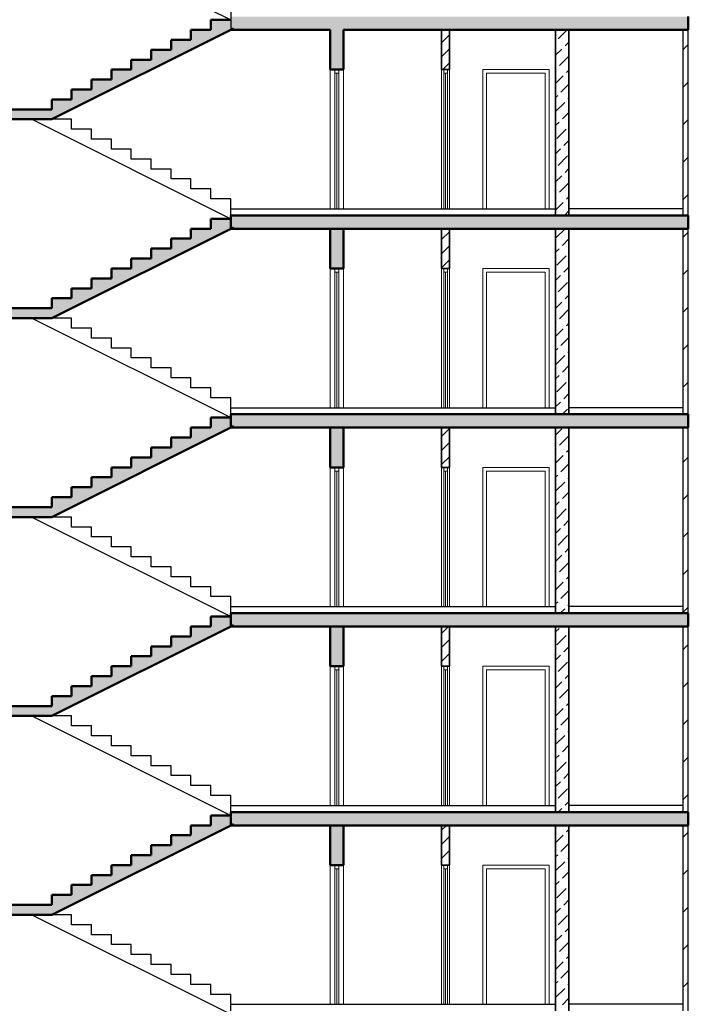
# Model space of a CAD drawing. Header units: millimetres. Extents: x -348641 to 659084, y -187953 to 16029.
# Tile 8 of 256: x -338758 to -328674, y -51502 to -36649. Entities that reach past the tile are written whole.
import ezdxf

# ---------------------------------------------------------------- set-up
doc = ezdxf.new("R2010")
doc.units = ezdxf.units.MM
for name, color, linetype, lineweight in [('Standard', 7, 'Continuous', 25), ('Общий01', 7, 'Continuous', 13), ('Стена_ кирп. кладка не несущ', 7, 'Continuous', 35)]:
    doc.layers.add(name, color=color, linetype=linetype, lineweight=lineweight)
doc.layers.add('Стена_ бетон не несущ.', color=7, linetype='Continuous', lineweight=35, true_color=0xb4b496)

# ---------------------------------------------------------------- blocks, each defined once
blk = doc.blocks.new('разрез1-1')
at = {"layer": 'Общий01', "linetype": 'Continuous', "lineweight": 25, "true_color": 0xf1f1f1, "transparency": 33554687}
for points in [[(-84466, -159217), (-84766, -159217), (-84766, -159367), (-85066, -159367), (-85066, -159517), (-85366, -159517), (-85366, -159667), (-85666, -159667), (-85666, -159817), (-85966, -159817), (-85966, -159967), (-86266, -159967), (-86266, -160117), (-86566, -160117), (-86566, -160267), (-86866, -160267), (-86866, -160417), (-87166, -160417), (-87166, -160567), (-88616, -160567), (-88616, -160717), (-87166, -160717), (-84426, -159347), (-84466, -159367)], [(-84466, -162217), (-84766, -162217), (-84766, -162367), (-85066, -162367), (-85066, -162517), (-85366, -162517), (-85366, -162667), (-85666, -162667), (-85666, -162817), (-85966, -162817), (-85966, -162967), (-86266, -162967), (-86266, -163117), (-86566, -163117), (-86566, -163267), (-86866, -163267), (-86866, -163417), (-87166, -163417), (-87166, -163567), (-88616, -163567), (-88616, -163717), (-87166, -163717), (-84426, -162347), (-84466, -162367)], [(-84466, -165217), (-84766, -165217), (-84766, -165367), (-85066, -165367), (-85066, -165517), (-85366, -165517), (-85366, -165667), (-85666, -165667), (-85666, -165817), (-85966, -165817), (-85966, -165967), (-86266, -165967), (-86266, -166117), (-86566, -166117), (-86566, -166267), (-86866, -166267), (-86866, -166417), (-87166, -166417), (-87166, -166567), (-88616, -166567), (-88616, -166717), (-87166, -166717), (-84426, -165347), (-84466, -165367)], [(-84466, -168217), (-84766, -168217), (-84766, -168367), (-85066, -168367), (-85066, -168517), (-85366, -168517), (-85366, -168667), (-85666, -168667), (-85666, -168817), (-85966, -168817), (-85966, -168967), (-86266, -168967), (-86266, -169117), (-86566, -169117), (-86566, -169267), (-86866, -169267), (-86866, -169417), (-87166, -169417), (-87166, -169567), (-88616, -169567), (-88616, -169717), (-87166, -169717), (-84426, -168347), (-84466, -168367)], [(-84466, -171217), (-84766, -171217), (-84766, -171367), (-85066, -171367), (-85066, -171517), (-85366, -171517), (-85366, -171667), (-85666, -171667), (-85666, -171817), (-85966, -171817), (-85966, -171967), (-86266, -171967), (-86266, -172117), (-86566, -172117), (-86566, -172267), (-86866, -172267), (-86866, -172417), (-87166, -172417), (-87166, -172567), (-88616, -172567), (-88616, -172717), (-87166, -172717), (-84426, -171347), (-84466, -171367)]]:
    blk.add_hatch(color=7, dxfattribs=at).paths.add_polyline_path(points)
at = {"layer": 'Общий01', "linetype": 'Continuous', "lineweight": 50, "true_color": 0xf1f1f1, "transparency": 33554687}
for points in [[(-77566, -159167), (-84466, -159167), (-84466, -159367), (-77566, -159367)], [(-77566, -159367), (-77566, -159167), (-84466, -159167), (-84466, -159367)], [(-82966, -159967), (-82766, -159967), (-82766, -159367), (-82966, -159367)], [(-77566, -162167), (-84466, -162167), (-84466, -162367), (-77566, -162367)], [(-77566, -162367), (-77566, -162167), (-84466, -162167), (-84466, -162367)], [(-82966, -162967), (-82766, -162967), (-82766, -162367), (-82966, -162367)], [(-77566, -165167), (-84466, -165167), (-84466, -165367), (-77566, -165367)], [(-77566, -165367), (-77566, -165167), (-84466, -165167), (-84466, -165367)], [(-82966, -165967), (-82766, -165967), (-82766, -165367), (-82966, -165367)], [(-77566, -168167), (-84466, -168167), (-84466, -168367), (-77566, -168367)], [(-77566, -168367), (-77566, -168167), (-84466, -168167), (-84466, -168367)], [(-82966, -168967), (-82766, -168967), (-82766, -168367), (-82966, -168367)], [(-77566, -171167), (-84466, -171167), (-84466, -171367), (-77566, -171367)], [(-77566, -171367), (-77566, -171167), (-84466, -171167), (-84466, -171367)], [(-82966, -171967), (-82766, -171967), (-82766, -171367), (-82966, -171367)]]:
    blk.add_hatch(color=7, dxfattribs=at).paths.add_polyline_path(points)
at = {"layer": 'Standard', "color": 7, "linetype": 'Continuous', "lineweight": 13, "transparency": 33554687}
for p, q in [((-82966, -159967), (-82966, -162067)), ((-82894, -159967), (-82894, -160023)), ((-82894, -160023), (-82838, -160023)), ((-82894, -162067), (-82894, -160023)), ((-82866, -162066), (-82866, -160023)), ((-82838, -160023), (-82838, -159967)), ((-82838, -160023), (-82838, -162067)), ((-82766, -162067), (-82766, -159967)), ((-81286, -159967), (-81286, -162067)), ((-81254, -159967), (-81254, -160023)), ((-81254, -160023), (-81198, -160023)), ((-81254, -162067), (-81254, -160023)), ((-81226, -162066), (-81226, -160023)), ((-81198, -160023), (-81198, -159967)), ((-81198, -160023), (-81198, -162067)), ((-81166, -162067), (-81166, -159967)), ((-80666, -159967), (-80666, -162067)), ((-79666, -159967), (-80666, -159967)), ((-80610, -162067), (-80610, -160023)), ((-80610, -160023), (-79722, -160023)), ((-79722, -160023), (-79722, -162067)), ((-79666, -159967), (-79666, -162067)), ((-82966, -162967), (-82966, -165067)), ((-82894, -162967), (-82894, -163023)), ((-82894, -165067), (-82894, -163023)), ((-82894, -163023), (-82838, -163023)), ((-82866, -165066), (-82866, -163023)), ((-82838, -163023), (-82838, -162967)), ((-82838, -163023), (-82838, -165067)), ((-82766, -165067), (-82766, -162967)), ((-81286, -162967), (-81286, -165067)), ((-81254, -162967), (-81254, -163023)), ((-81254, -165067), (-81254, -163023)), ((-81254, -163023), (-81198, -163023)), ((-81226, -165066), (-81226, -163023)), ((-81198, -163023), (-81198, -162967)), ((-81198, -163023), (-81198, -165067)), ((-81166, -165067), (-81166, -162967)), ((-80666, -162967), (-80666, -165067)), ((-79666, -162967), (-80666, -162967)), ((-80610, -165067), (-80610, -163023)), ((-80610, -163023), (-79722, -163023)), ((-79722, -163023), (-79722, -165067)), ((-79666, -162967), (-79666, -165067)), ((-82966, -165967), (-82966, -168067)), ((-82894, -165967), (-82894, -166023)), ((-82894, -166023), (-82838, -166023)), ((-82894, -168067), (-82894, -166023)), ((-82866, -168066), (-82866, -166023)), ((-82838, -166023), (-82838, -165967)), ((-82838, -166023), (-82838, -168067)), ((-82766, -168067), (-82766, -165967)), ((-81286, -165967), (-81286, -168067)), ((-81254, -165967), (-81254, -166023)), ((-81254, -166023), (-81198, -166023)), ((-81254, -168067), (-81254, -166023)), ((-81226, -168066), (-81226, -166023)), ((-81198, -166023), (-81198, -165967)), ((-81198, -166023), (-81198, -168067)), ((-81166, -168067), (-81166, -165967)), ((-80666, -165967), (-80666, -168067)), ((-79666, -165967), (-80666, -165967)), ((-80610, -168067), (-80610, -166023)), ((-80610, -166023), (-79722, -166023)), ((-79722, -166023), (-79722, -168067)), ((-79666, -165967), (-79666, -168067)), ((-82966, -168967), (-82966, -171067)), ((-82894, -168967), (-82894, -169023)), ((-82894, -169023), (-82838, -169023)), ((-82894, -171067), (-82894, -169023)), ((-82866, -171066), (-82866, -169023)), ((-82838, -169023), (-82838, -168967)), ((-82838, -169023), (-82838, -171067)), ((-82766, -171067), (-82766, -168967)), ((-81286, -168967), (-81286, -171067)), ((-81254, -168967), (-81254, -169023)), ((-81254, -169023), (-81198, -169023)), ((-81254, -171067), (-81254, -169023)), ((-81226, -171066), (-81226, -169023)), ((-81198, -169023), (-81198, -168967)), ((-81198, -169023), (-81198, -171067)), ((-81166, -171067), (-81166, -168967)), ((-80666, -168967), (-80666, -171067)), ((-79666, -168967), (-80666, -168967)), ((-80610, -171067), (-80610, -169023)), ((-80610, -169023), (-79722, -169023)), ((-79722, -169023), (-79722, -171067)), ((-79666, -168967), (-79666, -171067)), ((-82966, -171967), (-82966, -174067)), ((-82894, -171967), (-82894, -172023)), ((-82838, -172023), (-82838, -171967)), ((-82766, -174067), (-82766, -171967)), ((-81286, -171967), (-81286, -174067)), ((-81254, -171967), (-81254, -172023)), ((-81198, -172023), (-81198, -171967)), ((-81166, -174067), (-81166, -171967)), ((-80666, -171967), (-80666, -174067)), ((-79666, -171967), (-80666, -171967)), ((-79666, -171967), (-79666, -174067)), ((-82894, -172023), (-82838, -172023)), ((-82894, -174067), (-82894, -172023)), ((-82866, -174066), (-82866, -172023)), ((-82838, -172023), (-82838, -174067)), ((-81254, -172023), (-81198, -172023)), ((-81254, -174067), (-81254, -172023)), ((-81226, -174066), (-81226, -172023)), ((-81198, -172023), (-81198, -174067)), ((-80610, -174067), (-80610, -172023)), ((-80610, -172023), (-79722, -172023)), ((-79722, -172023), (-79722, -174067))]:
    blk.add_line(p, q, dxfattribs=at)
at = {"layer": 'Standard', "color": 7, "linetype": 'Continuous', "lineweight": 25, "transparency": 33554687}
for p, q in [((-84466, -162067), (-79566, -162067)), ((-77646, -162067), (-79366, -162067)), ((-84466, -165067), (-79566, -165067)), ((-77646, -165067), (-79366, -165067)), ((-84466, -168067), (-79566, -168067)), ((-77646, -168067), (-79366, -168067)), ((-84466, -171067), (-79566, -171067)), ((-77646, -171067), (-79366, -171067)), ((-84466, -174067), (-79566, -174067)), ((-77646, -174067), (-79366, -174067))]:
    blk.add_line(p, q, dxfattribs=at)
at = {"layer": 'Общий01', "color": 7, "linetype": 'Continuous', "lineweight": 25, "transparency": 33554687}
for p, q in [((-87466, -157717), (-84466, -159217)), ((-84466, -159067), (-84466, -159367)), ((-87466, -160717), (-84466, -162217)), ((-86866, -160717), (-87166, -160717)), ((-86866, -160867), (-86866, -160717)), ((-86566, -160867), (-86866, -160867)), ((-86566, -161017), (-86566, -160867)), ((-86266, -161017), (-86566, -161017)), ((-86266, -161167), (-86266, -161017)), ((-85966, -161167), (-86266, -161167)), ((-85966, -161317), (-85966, -161167)), ((-85666, -161317), (-85966, -161317)), ((-85666, -161467), (-85666, -161317)), ((-85366, -161467), (-85666, -161467)), ((-85366, -161617), (-85366, -161467)), ((-85066, -161617), (-85366, -161617)), ((-85066, -161767), (-85066, -161617)), ((-84766, -161767), (-85066, -161767)), ((-84766, -161917), (-84766, -161767)), ((-84466, -161917), (-84766, -161917)), ((-84466, -162167), (-84466, -161917)), ((-87466, -163717), (-84466, -165217)), ((-86866, -163717), (-87166, -163717)), ((-86866, -163867), (-86866, -163717)), ((-86566, -163867), (-86866, -163867)), ((-86566, -164017), (-86566, -163867)), ((-86266, -164017), (-86566, -164017)), ((-86266, -164167), (-86266, -164017)), ((-85966, -164167), (-86266, -164167)), ((-85966, -164317), (-85966, -164167)), ((-85666, -164317), (-85966, -164317)), ((-85666, -164467), (-85666, -164317)), ((-85366, -164467), (-85666, -164467)), ((-85366, -164617), (-85366, -164467)), ((-85066, -164617), (-85366, -164617)), ((-85066, -164767), (-85066, -164617)), ((-84766, -164767), (-85066, -164767)), ((-84766, -164917), (-84766, -164767)), ((-84466, -164917), (-84766, -164917)), ((-84466, -165167), (-84466, -164917)), ((-87466, -166717), (-84466, -168217)), ((-86866, -166717), (-87166, -166717)), ((-86866, -166867), (-86866, -166717)), ((-86566, -166867), (-86866, -166867)), ((-86566, -167017), (-86566, -166867)), ((-86266, -167017), (-86566, -167017)), ((-86266, -167167), (-86266, -167017)), ((-85966, -167167), (-86266, -167167)), ((-85966, -167317), (-85966, -167167)), ((-85666, -167317), (-85966, -167317)), ((-85666, -167467), (-85666, -167317)), ((-85366, -167467), (-85666, -167467)), ((-85366, -167617), (-85366, -167467)), ((-85066, -167617), (-85366, -167617)), ((-85066, -167767), (-85066, -167617)), ((-84766, -167767), (-85066, -167767)), ((-84766, -167917), (-84766, -167767)), ((-84466, -167917), (-84766, -167917)), ((-84466, -168167), (-84466, -167917)), ((-87466, -169717), (-84466, -171217)), ((-86866, -169717), (-87166, -169717)), ((-86866, -169867), (-86866, -169717)), ((-86566, -169867), (-86866, -169867)), ((-86566, -170017), (-86566, -169867)), ((-86266, -170017), (-86566, -170017)), ((-86266, -170167), (-86266, -170017)), ((-85966, -170167), (-86266, -170167)), ((-85966, -170317), (-85966, -170167)), ((-85666, -170317), (-85966, -170317)), ((-85666, -170467), (-85666, -170317)), ((-85366, -170467), (-85666, -170467)), ((-85366, -170617), (-85366, -170467)), ((-85066, -170617), (-85366, -170617)), ((-85066, -170767), (-85066, -170617)), ((-84766, -170767), (-85066, -170767)), ((-84766, -170917), (-84766, -170767)), ((-84466, -170917), (-84766, -170917)), ((-84466, -171167), (-84466, -170917)), ((-87466, -172717), (-84466, -174217)), ((-86866, -172717), (-87166, -172717)), ((-86866, -172867), (-86866, -172717)), ((-86566, -172867), (-86866, -172867)), ((-86566, -173017), (-86566, -172867)), ((-86266, -173017), (-86566, -173017)), ((-86266, -173167), (-86266, -173017)), ((-85966, -173167), (-86266, -173167)), ((-85966, -173317), (-85966, -173167)), ((-85666, -173317), (-85966, -173317)), ((-85666, -173467), (-85666, -173317)), ((-85366, -173467), (-85666, -173467)), ((-85366, -173617), (-85366, -173467)), ((-85066, -173617), (-85366, -173617)), ((-85066, -173767), (-85066, -173617)), ((-84766, -173767), (-85066, -173767)), ((-84766, -173917), (-84766, -173767)), ((-84466, -173917), (-84766, -173917)), ((-84466, -174167), (-84466, -173917))]:
    blk.add_line(p, q, dxfattribs=at)
at = {"layer": 'Общий01', "color": 7, "linetype": 'Continuous', "lineweight": 50, "transparency": 33554687}
for p, q in [((-84466, -159217), (-84766, -159217)), ((-84766, -159217), (-84766, -159367)), ((-77566, -159167), (-77566, -159367)), ((-87166, -160717), (-84426, -159347)), ((-84766, -159367), (-85066, -159367)), ((-85066, -159367), (-85066, -159517)), ((-82966, -159367), (-84466, -159367)), ((-82966, -159367), (-84466, -159367)), ((-82966, -159367), (-82966, -159967)), ((-77566, -159367), (-82766, -159367)), ((-82766, -159967), (-82766, -159367)), ((-85066, -159517), (-85366, -159517)), ((-85366, -159517), (-85366, -159667)), ((-85366, -159667), (-85666, -159667)), ((-85666, -159667), (-85666, -159817)), ((-85666, -159817), (-85966, -159817)), ((-85966, -159817), (-85966, -159967)), ((-85966, -159967), (-86266, -159967)), ((-86266, -159967), (-86266, -160117)), ((-82966, -159967), (-82894, -159967)), ((-82894, -159967), (-82838, -159967)), ((-82838, -159967), (-82766, -159967)), ((-86266, -160117), (-86566, -160117)), ((-86566, -160117), (-86566, -160267)), ((-86566, -160267), (-86866, -160267)), ((-86866, -160267), (-86866, -160417)), ((-86866, -160417), (-87166, -160417)), ((-87166, -160417), (-87166, -160567)), ((-87166, -160567), (-87166, -160417)), ((-87166, -160567), (-88616, -160567)), ((-87166, -160717), (-88616, -160717)), ((-77566, -162167), (-84466, -162167)), ((-77566, -162167), (-84466, -162167)), ((-84466, -162167), (-84466, -162367)), ((-77566, -162367), (-77566, -162167)), ((-77566, -162367), (-77566, -162167)), ((-84466, -162217), (-84766, -162217)), ((-84766, -162217), (-84766, -162367)), ((-87166, -163717), (-84426, -162347)), ((-84766, -162367), (-85066, -162367)), ((-85066, -162367), (-85066, -162517)), ((-82966, -162367), (-84466, -162367)), ((-82966, -162367), (-84466, -162367)), ((-82966, -162367), (-82966, -162967)), ((-82766, -162367), (-82966, -162367)), ((-82766, -162367), (-82966, -162367)), ((-81286, -162367), (-82766, -162367)), ((-81286, -162367), (-82766, -162367)), ((-82766, -162967), (-82766, -162367)), ((-81166, -162367), (-81286, -162367)), ((-81166, -162367), (-81286, -162367)), ((-79566, -162367), (-81166, -162367)), ((-79566, -162367), (-81166, -162367)), ((-79366, -162367), (-79566, -162367)), ((-79366, -162367), (-79566, -162367)), ((-79361, -162367), (-79366, -162367)), ((-79361, -162367), (-79366, -162367)), ((-77651, -162367), (-79361, -162367)), ((-77651, -162367), (-79361, -162367)), ((-77646, -162367), (-77651, -162367)), ((-77646, -162367), (-77651, -162367)), ((-77566, -162367), (-77646, -162367)), ((-77566, -162367), (-77646, -162367)), ((-85066, -162517), (-85366, -162517)), ((-85366, -162517), (-85366, -162667)), ((-85366, -162667), (-85666, -162667)), ((-85666, -162667), (-85666, -162817)), ((-85666, -162817), (-85966, -162817)), ((-85966, -162817), (-85966, -162967)), ((-85966, -162967), (-86266, -162967)), ((-86266, -162967), (-86266, -163117)), ((-82966, -162967), (-82894, -162967)), ((-82894, -162967), (-82838, -162967)), ((-82838, -162967), (-82766, -162967)), ((-86266, -163117), (-86566, -163117)), ((-86566, -163117), (-86566, -163267)), ((-86566, -163267), (-86866, -163267)), ((-86866, -163267), (-86866, -163417)), ((-86866, -163417), (-87166, -163417)), ((-87166, -163417), (-87166, -163567)), ((-87166, -163567), (-87166, -163417)), ((-87166, -163567), (-88616, -163567)), ((-87166, -163717), (-88616, -163717)), ((-84466, -165217), (-84766, -165217)), ((-84766, -165217), (-84766, -165367)), ((-77566, -165167), (-84466, -165167)), ((-77566, -165167), (-84466, -165167)), ((-84466, -165167), (-84466, -165367)), ((-77566, -165367), (-77566, -165167)), ((-77566, -165367), (-77566, -165167)), ((-87166, -166717), (-84426, -165347)), ((-84766, -165367), (-85066, -165367)), ((-85066, -165367), (-85066, -165517)), ((-82966, -165367), (-84466, -165367)), ((-82966, -165367), (-84466, -165367)), ((-82966, -165367), (-82966, -165967)), ((-82766, -165367), (-82966, -165367)), ((-82766, -165367), (-82966, -165367)), ((-81286, -165367), (-82766, -165367)), ((-81286, -165367), (-82766, -165367)), ((-82766, -165967), (-82766, -165367)), ((-81166, -165367), (-81286, -165367)), ((-81166, -165367), (-81286, -165367)), ((-79566, -165367), (-81166, -165367)), ((-79566, -165367), (-81166, -165367)), ((-79366, -165367), (-79566, -165367)), ((-79366, -165367), (-79566, -165367)), ((-79361, -165367), (-79366, -165367)), ((-79361, -165367), (-79366, -165367)), ((-77651, -165367), (-79361, -165367)), ((-77651, -165367), (-79361, -165367)), ((-77646, -165367), (-77651, -165367)), ((-77646, -165367), (-77651, -165367)), ((-77566, -165367), (-77646, -165367)), ((-77566, -165367), (-77646, -165367)), ((-85066, -165517), (-85366, -165517)), ((-85366, -165517), (-85366, -165667)), ((-85366, -165667), (-85666, -165667)), ((-85666, -165667), (-85666, -165817)), ((-85666, -165817), (-85966, -165817)), ((-85966, -165817), (-85966, -165967)), ((-85966, -165967), (-86266, -165967)), ((-86266, -165967), (-86266, -166117)), ((-82966, -165967), (-82894, -165967)), ((-82894, -165967), (-82838, -165967)), ((-82838, -165967), (-82766, -165967)), ((-86266, -166117), (-86566, -166117)), ((-86566, -166117), (-86566, -166267)), ((-86566, -166267), (-86866, -166267)), ((-86866, -166267), (-86866, -166417)), ((-86866, -166417), (-87166, -166417)), ((-87166, -166417), (-87166, -166567)), ((-87166, -166567), (-87166, -166417)), ((-87166, -166567), (-88616, -166567)), ((-87166, -166717), (-88616, -166717)), ((-84466, -168217), (-84766, -168217)), ((-84766, -168217), (-84766, -168367)), ((-77566, -168167), (-84466, -168167)), ((-77566, -168167), (-84466, -168167)), ((-84466, -168167), (-84466, -168367)), ((-77566, -168367), (-77566, -168167)), ((-77566, -168367), (-77566, -168167)), ((-87166, -169717), (-84426, -168347)), ((-84766, -168367), (-85066, -168367)), ((-85066, -168367), (-85066, -168517)), ((-82966, -168367), (-84466, -168367)), ((-82966, -168367), (-84466, -168367)), ((-82966, -168367), (-82966, -168967)), ((-82766, -168367), (-82966, -168367)), ((-82766, -168367), (-82966, -168367)), ((-81286, -168367), (-82766, -168367)), ((-81286, -168367), (-82766, -168367)), ((-82766, -168967), (-82766, -168367)), ((-81166, -168367), (-81286, -168367)), ((-81166, -168367), (-81286, -168367)), ((-79566, -168367), (-81166, -168367)), ((-79566, -168367), (-81166, -168367)), ((-79366, -168367), (-79566, -168367)), ((-79366, -168367), (-79566, -168367)), ((-79361, -168367), (-79366, -168367)), ((-79361, -168367), (-79366, -168367)), ((-77651, -168367), (-79361, -168367)), ((-77651, -168367), (-79361, -168367)), ((-77646, -168367), (-77651, -168367)), ((-77646, -168367), (-77651, -168367)), ((-77566, -168367), (-77646, -168367)), ((-77566, -168367), (-77646, -168367)), ((-85066, -168517), (-85366, -168517)), ((-85366, -168517), (-85366, -168667)), ((-85366, -168667), (-85666, -168667)), ((-85666, -168667), (-85666, -168817)), ((-85666, -168817), (-85966, -168817)), ((-85966, -168817), (-85966, -168967)), ((-85966, -168967), (-86266, -168967)), ((-86266, -168967), (-86266, -169117)), ((-82966, -168967), (-82894, -168967)), ((-82894, -168967), (-82838, -168967)), ((-82838, -168967), (-82766, -168967)), ((-86266, -169117), (-86566, -169117)), ((-86566, -169117), (-86566, -169267)), ((-86566, -169267), (-86866, -169267)), ((-86866, -169267), (-86866, -169417)), ((-86866, -169417), (-87166, -169417)), ((-87166, -169417), (-87166, -169567)), ((-87166, -169567), (-87166, -169417)), ((-87166, -169567), (-88616, -169567)), ((-87166, -169717), (-88616, -169717)), ((-84466, -171217), (-84766, -171217)), ((-84766, -171217), (-84766, -171367)), ((-77566, -171167), (-84466, -171167)), ((-77566, -171167), (-84466, -171167)), ((-84466, -171167), (-84466, -171367)), ((-77566, -171367), (-77566, -171167)), ((-77566, -171367), (-77566, -171167)), ((-87166, -172717), (-84426, -171347)), ((-84766, -171367), (-85066, -171367)), ((-85066, -171367), (-85066, -171517)), ((-82966, -171367), (-84466, -171367)), ((-82966, -171367), (-84466, -171367)), ((-82966, -171367), (-82966, -171967)), ((-82766, -171367), (-82966, -171367)), ((-82766, -171367), (-82966, -171367)), ((-81286, -171367), (-82766, -171367)), ((-81286, -171367), (-82766, -171367)), ((-82766, -171967), (-82766, -171367)), ((-81166, -171367), (-81286, -171367)), ((-81166, -171367), (-81286, -171367)), ((-79566, -171367), (-81166, -171367)), ((-79566, -171367), (-81166, -171367)), ((-79366, -171367), (-79566, -171367)), ((-79366, -171367), (-79566, -171367)), ((-79361, -171367), (-79366, -171367)), ((-79361, -171367), (-79366, -171367)), ((-77651, -171367), (-79361, -171367)), ((-77651, -171367), (-79361, -171367)), ((-77646, -171367), (-77651, -171367)), ((-77646, -171367), (-77651, -171367)), ((-77566, -171367), (-77646, -171367)), ((-77566, -171367), (-77646, -171367)), ((-85066, -171517), (-85366, -171517)), ((-85366, -171517), (-85366, -171667)), ((-85366, -171667), (-85666, -171667)), ((-85666, -171667), (-85666, -171817)), ((-85666, -171817), (-85966, -171817)), ((-85966, -171817), (-85966, -171967)), ((-85966, -171967), (-86266, -171967)), ((-86266, -171967), (-86266, -172117)), ((-82966, -171967), (-82894, -171967)), ((-82894, -171967), (-82838, -171967)), ((-82838, -171967), (-82766, -171967)), ((-86266, -172117), (-86566, -172117)), ((-86566, -172117), (-86566, -172267)), ((-86566, -172267), (-86866, -172267)), ((-86866, -172267), (-86866, -172417)), ((-86866, -172417), (-87166, -172417)), ((-87166, -172417), (-87166, -172567)), ((-87166, -172567), (-87166, -172417)), ((-87166, -172567), (-88616, -172567)), ((-87166, -172717), (-88616, -172717))]:
    blk.add_line(p, q, dxfattribs=at)
at = {"layer": 'Стена_ бетон не несущ.', "color": 191, "linetype": 'Continuous', "lineweight": 35, "true_color": 0xc8aaf3, "transparency": 33554687}
for p, q in [((-79566, -159367), (-79566, -162167)), ((-79366, -162167), (-79366, -159367)), ((-79566, -162367), (-79566, -165167)), ((-79366, -165167), (-79366, -162367)), ((-79566, -165367), (-79566, -168167)), ((-79366, -168167), (-79366, -165367)), ((-79566, -168367), (-79566, -171167)), ((-79366, -171167), (-79366, -168367)), ((-79566, -171367), (-79566, -174167)), ((-79366, -174167), (-79366, -171367))]:
    blk.add_line(p, q, dxfattribs=at)
at = {"layer": 'Стена_ бетон не несущ.', "color": 191, "linetype": 'Continuous', "lineweight": 18, "true_color": 0xc8aaf3, "transparency": 33554687}
for p, q in [((-79528, -159502), (-79393, -159367)), ((-79566, -159751), (-79472, -159658)), ((-79422, -159608), (-79366, -159551)), ((-79507, -159905), (-79366, -159764)), ((-79566, -159964), (-79557, -159955)), ((-79566, -160176), (-79451, -160061)), ((-79401, -160011), (-79366, -159976)), ((-79486, -160308), (-79366, -160188)), ((-79566, -160388), (-79535, -160358)), ((-79380, -160414), (-79366, -160400)), ((-79566, -160600), (-79429, -160464)), ((-79465, -160711), (-79366, -160612)), ((-79566, -160812), (-79514, -160761)), ((-79550, -161008), (-79408, -160867)), ((-79443, -161114), (-79366, -161036)), ((-79566, -161236), (-79493, -161164)), ((-79528, -161411), (-79387, -161270)), ((-79566, -161661), (-79472, -161567)), ((-79422, -161517), (-79366, -161461)), ((-79507, -161814), (-79366, -161673)), ((-79566, -161873), (-79557, -161864)), ((-79401, -161920), (-79366, -161885)), ((-79566, -162085), (-79451, -161970)), ((-79435, -162167), (-79366, -162097)), ((-79566, -162509), (-79429, -162373)), ((-79465, -162620), (-79366, -162521)), ((-79566, -162721), (-79514, -162670)), ((-79550, -162917), (-79408, -162776)), ((-79566, -163146), (-79493, -163073)), ((-79443, -163023), (-79366, -162946)), ((-79528, -163320), (-79387, -163179)), ((-79422, -163427), (-79366, -163370)), ((-79566, -163570), (-79472, -163476)), ((-79507, -163724), (-79366, -163582)), ((-79566, -163782), (-79557, -163773)), ((-79401, -163830), (-79366, -163794)), ((-79566, -163994), (-79451, -163879)), ((-79486, -164127), (-79366, -164006)), ((-79566, -164206), (-79535, -164176)), ((-79380, -164233), (-79366, -164218)), ((-79566, -164418), (-79429, -164282)), ((-79465, -164530), (-79366, -164430)), ((-79566, -164630), (-79514, -164579)), ((-79550, -164827), (-79408, -164685)), ((-79443, -164933), (-79366, -164855)), ((-79566, -165055), (-79493, -164982)), ((-79465, -165167), (-79387, -165088)), ((-79566, -165479), (-79472, -165385)), ((-79507, -165633), (-79366, -165491)), ((-79566, -165691), (-79557, -165682)), ((-79401, -165739), (-79366, -165703)), ((-79566, -165903), (-79451, -165788)), ((-79486, -166036), (-79366, -165915)), ((-79566, -166115), (-79535, -166085)), ((-79566, -166328), (-79429, -166191)), ((-79380, -166142), (-79366, -166128)), ((-79465, -166439), (-79366, -166340)), ((-79566, -166540), (-79514, -166488)), ((-79550, -166736), (-79408, -166594)), ((-79443, -166842), (-79366, -166764)), ((-79566, -166964), (-79493, -166891)), ((-79528, -167139), (-79387, -166997)), ((-79422, -167245), (-79366, -167188)), ((-79566, -167388), (-79472, -167294)), ((-79507, -167542), (-79366, -167400)), ((-79566, -167600), (-79557, -167591)), ((-79401, -167648), (-79366, -167612)), ((-79566, -167812), (-79451, -167697)), ((-79486, -167945), (-79366, -167825)), ((-79566, -168025), (-79535, -167994)), ((-79496, -168167), (-79429, -168100)), ((-79380, -168051), (-79366, -168037)), ((-79566, -168449), (-79514, -168397)), ((-79550, -168645), (-79408, -168504)), ((-79443, -168751), (-79366, -168673)), ((-79566, -168873), (-79493, -168801)), ((-79528, -169048), (-79387, -168907)), ((-79422, -169154), (-79366, -169097)), ((-79566, -169297), (-79472, -169204)), ((-79507, -169451), (-79366, -169310)), ((-79566, -169510), (-79557, -169501)), ((-79566, -169722), (-79451, -169607)), ((-79401, -169557), (-79366, -169522)), ((-79486, -169854), (-79366, -169734)), ((-79566, -169934), (-79535, -169904)), ((-79566, -170146), (-79429, -170010)), ((-79380, -169960), (-79366, -169946)), ((-79465, -170257), (-79366, -170158)), ((-79566, -170358), (-79514, -170307)), ((-79550, -170554), (-79408, -170413)), ((-79443, -170660), (-79366, -170582)), ((-79566, -170782), (-79493, -170710)), ((-79528, -170957), (-79387, -170816)), ((-79422, -171063), (-79366, -171007)), ((-79526, -171167), (-79472, -171113)), ((-79566, -171419), (-79557, -171410)), ((-79566, -171631), (-79451, -171516)), ((-79401, -171466), (-79366, -171431)), ((-79486, -171763), (-79366, -171643)), ((-79566, -171843), (-79535, -171813)), ((-79566, -172055), (-79429, -171919)), ((-79380, -171869), (-79366, -171855)), ((-79465, -172166), (-79366, -172067)), ((-79566, -172267), (-79514, -172216)), ((-79550, -172463), (-79408, -172322)), ((-79443, -172569), (-79366, -172492)), ((-79566, -172692), (-79493, -172619)), ((-79528, -172866), (-79387, -172725)), ((-79566, -173116), (-79472, -173022)), ((-79422, -172972), (-79366, -172916)), ((-79507, -173269), (-79366, -173128)), ((-79566, -173328), (-79557, -173319)), ((-79566, -173540), (-79451, -173425)), ((-79401, -173376), (-79366, -173340)), ((-79486, -173672), (-79366, -173552)), ((-79566, -173752), (-79535, -173722)), ((-79380, -173779), (-79366, -173764)), ((-79566, -173964), (-79429, -173828)), ((-79465, -174076), (-79366, -173976))]:
    blk.add_line(p, q, dxfattribs=at)
at = {"layer": 'Стена_ кирп. кладка не несущ', "color": 45, "linetype": 'Continuous', "lineweight": 35, "true_color": 0xaa8232, "transparency": 33554687}
for p, q in [((-81286, -159367), (-81286, -159967)), ((-81166, -159967), (-81166, -159367)), ((-81286, -159967), (-81254, -159967)), ((-81254, -159967), (-81198, -159967)), ((-81198, -159967), (-81166, -159967)), ((-81286, -162367), (-81286, -162967)), ((-81166, -162967), (-81166, -162367)), ((-81286, -162967), (-81254, -162967)), ((-81254, -162967), (-81198, -162967)), ((-81198, -162967), (-81166, -162967)), ((-81286, -165367), (-81286, -165967)), ((-81166, -165967), (-81166, -165367)), ((-81286, -165967), (-81254, -165967)), ((-81254, -165967), (-81198, -165967)), ((-81198, -165967), (-81166, -165967)), ((-81286, -168367), (-81286, -168967)), ((-81166, -168967), (-81166, -168367)), ((-81286, -168967), (-81254, -168967)), ((-81254, -168967), (-81198, -168967)), ((-81198, -168967), (-81166, -168967)), ((-81286, -171367), (-81286, -171967)), ((-81166, -171967), (-81166, -171367)), ((-81286, -171967), (-81254, -171967)), ((-81254, -171967), (-81198, -171967)), ((-81198, -171967), (-81166, -171967))]:
    blk.add_line(p, q, dxfattribs=at)
at = {"layer": 'Стена_ кирп. кладка не несущ', "color": 31, "linetype": 'Continuous', "lineweight": 25, "true_color": 0xf0b464, "transparency": 33554687}
for p, q in [((-77646, -159367), (-77646, -162167)), ((-77566, -162167), (-77566, -159367)), ((-77646, -162367), (-77646, -165167)), ((-77566, -165167), (-77566, -162367)), ((-77646, -165367), (-77646, -168167)), ((-77566, -168167), (-77566, -165367)), ((-77646, -168367), (-77646, -171167)), ((-77566, -171167), (-77566, -168367)), ((-77646, -171367), (-77646, -174167)), ((-77566, -174167), (-77566, -171367))]:
    blk.add_line(p, q, dxfattribs=at)
at = {"layer": 'Стена_ кирп. кладка не несущ', "color": 45, "linetype": 'Continuous', "lineweight": 18, "true_color": 0xaa8232, "transparency": 33554687}
for p, q in [((-81286, -159562), (-81166, -159442)), ((-81286, -159774), (-81166, -159654)), ((-81266, -159967), (-81166, -159867)), ((-81286, -162532), (-81166, -162412)), ((-81286, -162744), (-81166, -162624)), ((-81286, -162956), (-81166, -162836)), ((-81286, -165502), (-81166, -165382)), ((-81286, -165714), (-81166, -165594)), ((-81286, -165926), (-81166, -165806)), ((-81286, -168472), (-81181, -168367)), ((-81286, -168684), (-81166, -168564)), ((-81286, -168896), (-81166, -168776)), ((-81286, -171442), (-81211, -171367)), ((-81286, -171654), (-81166, -171534)), ((-81286, -171866), (-81166, -171746)), ((-81174, -171967), (-81166, -171958))]:
    blk.add_line(p, q, dxfattribs=at)
at = {"layer": 'Стена_ кирп. кладка не несущ', "color": 31, "linetype": 'Continuous', "lineweight": 18, "true_color": 0xf0b464, "transparency": 33554687}
for p, q in [((-77646, -159670), (-77566, -159590)), ((-77646, -160236), (-77566, -160156)), ((-77646, -160801), (-77566, -160721)), ((-77646, -161367), (-77566, -161287)), ((-77646, -161933), (-77566, -161853)), ((-77646, -162498), (-77566, -162418)), ((-77646, -163064), (-77566, -162984)), ((-77646, -163630), (-77566, -163550)), ((-77646, -164195), (-77566, -164115)), ((-77646, -164761), (-77566, -164681)), ((-77646, -165892), (-77566, -165812)), ((-77646, -166458), (-77566, -166378)), ((-77646, -167024), (-77566, -166944)), ((-77646, -167590), (-77566, -167510)), ((-77646, -168155), (-77566, -168075)), ((-77646, -168721), (-77566, -168641)), ((-77646, -169287), (-77566, -169207)), ((-77646, -169852), (-77566, -169772)), ((-77646, -170418), (-77566, -170338)), ((-77646, -170984), (-77566, -170904)), ((-77646, -171549), (-77566, -171469)), ((-77646, -172115), (-77566, -172035)), ((-77646, -172681), (-77566, -172601)), ((-77646, -173246), (-77566, -173166)), ((-77646, -173812), (-77566, -173732))]:
    blk.add_line(p, q, dxfattribs=at)

msp = doc.modelspace()

# ---------------------------------------------------------------- block references
msp.add_blockref('разрез1-1', (-251108.8, 122564.8))

doc.saveas('drawing.dxf')
